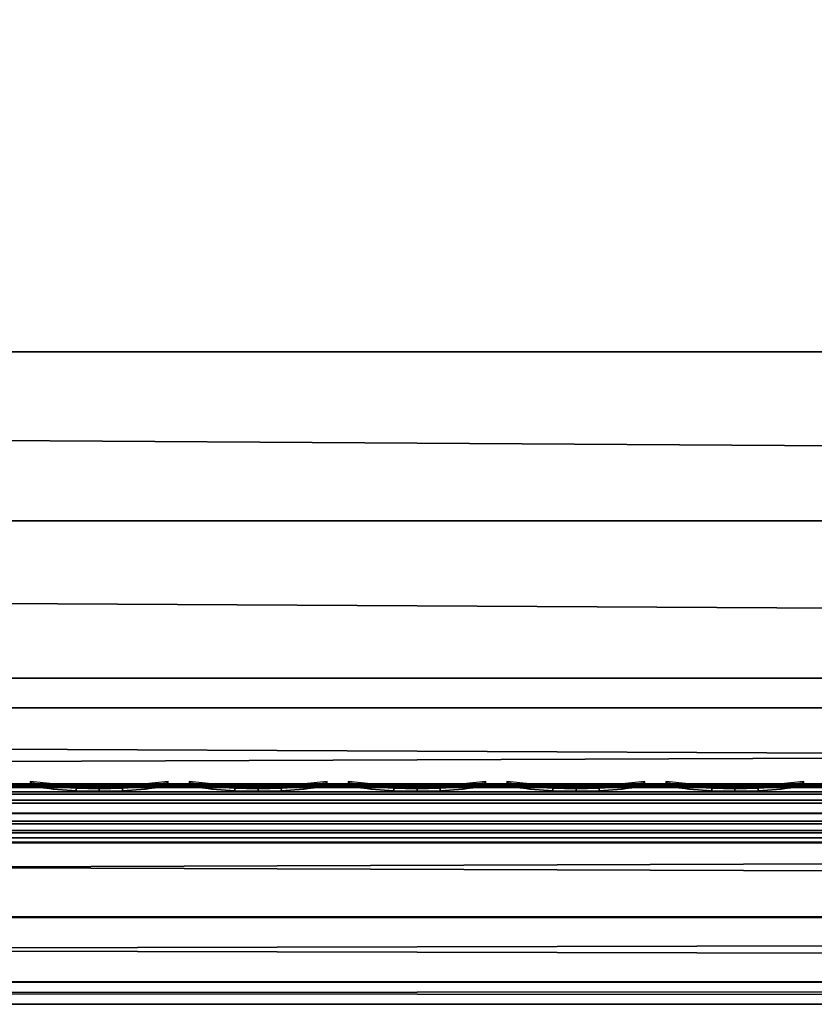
# Model space of a CAD drawing. Header units: inches. Extents: x 0 to 46, y -28.1 to 0.1.
# Tile 56 of 122: x 24.2 to 25.5, y -28 to -26.4. Entities that reach past the tile are written whole.
import ezdxf

# ---------------------------------------------------------------- set-up
doc = ezdxf.new("R2010")
doc.units = ezdxf.units.IN
doc.header["$LTSCALE"] = 0.03937
doc.header["$MEASUREMENT"] = 0
for name, color, linetype in [('A-FURN-3-ST', 151, 'Continuous'), ('A-FURN-3-ST-SEAM', 250, 'Continuous'), ('A-FURN-3-STITCH', 15, 'Continuous')]:
    doc.layers.add(name, color=color, linetype=linetype)

msp = doc.modelspace()

# ---------------------------------------------------------------- meshes
at = {"layer": 'A-FURN-3-ST'}
mesh = msp.add_polyface(dxfattribs=at)
corners = [(0.25, -1.1, 18), (45.75, -1.1, 18), (0.25, -0.8154, 17.9626), (45.75, -0.8154, 17.9626), (0.25, -0.5502, 17.8528), (45.75, -0.5502, 17.8528), (0.25, -0.3225, 17.6781), (45.75, -0.3225, 17.6781), (0.25, -0.1477, 17.4505), (45.75, -0.1477, 17.4505), (0.25, -0.0377, 17.1854), (45.75, -0.0377, 17.1854), (0.25, 0, 16.9008), (45.75, 0.0088, 5.5004), (0.25, 0.0088, 5.5004), (0.25, -0.0292, 5.3089), (45.75, -0.0292, 5.3089), (0.25, -0.1375, 5.1466), (45.75, -0.1375, 5.1466), (0.25, -0.2998, 5.0381), (45.75, -0.2998, 5.0381), (0.25, -0.4912, 5), (0.25, -27.51, 5), (0.125, -0.4912, 5.0335), (0.125, -27.51, 5.0335), (0.0335, -0.4912, 5.125), (0.0335, -0.1447, 5.3567), (0.125, -0.0247, 5.5004), (0.125, -0.0601, 5.3217), (0.125, -0.1612, 5.1703), (0.125, -0.3126, 5.069), (0.0335, -0.125, 16.9008), (0.125, -0.0335, 16.9008), (0.125, -0.07, 17.1767), (0.0335, -0.8478, 17.8418), (0.125, -1.1, 17.9665), (0.125, -0.8241, 17.9302), (0.0335, -0.4108, 17.5897), (0.125, -0.3462, 17.6544), (0.125, -0.1767, 17.4337), (0.0335, -0.2559, 17.3879), (0.0335, -0.1584, 17.153), (0.125, -0.567, 17.8238), (0.125, -26.91, 17.9665), (0.25, -26.91, 18)]
mesh.append_faces([[corners[k] for k in face] for face in [(0, 1, 2), (2, 3, 4), (4, 5, 6), (6, 7, 8), (8, 9, 10), (10, 11, 12), (12, 13, 14), (14, 13, 15), (15, 16, 17), (17, 18, 19), (19, 20, 21), (21, 22, 23), (23, 24, 25), (26, 27, 28), (28, 27, 14), (28, 14, 15), (28, 15, 29), (29, 15, 17), (29, 17, 30), (30, 17, 19), (30, 19, 23), (23, 19, 21), (23, 25, 30), (27, 31, 32), (27, 32, 14), (14, 32, 12), (31, 33, 32), (32, 33, 10), (32, 10, 12), (34, 35, 36), (37, 38, 39, 40), (40, 39, 33, 41), (35, 0, 36), (36, 0, 2), (36, 2, 42), (42, 2, 4), (42, 4, 38), (38, 4, 6), (38, 6, 39), (39, 6, 8), (39, 8, 33), (33, 8, 10), (35, 43, 0), (44, 1, 0)]])
mesh = msp.add_polyface(dxfattribs=at)
corners = [(45.875, -0.4912, 5.0335), (45.875, -27.51, 5.0335), (45.75, -0.4912, 5), (45.75, 0.0088, 5.5004), (45.875, -0.0247, 5.5004), (45.75, -0.0292, 5.3089), (45.875, -0.0601, 5.3217), (45.75, -0.1375, 5.1466), (45.875, -0.1612, 5.1703), (45.75, -0.2998, 5.0381), (45.875, -0.3126, 5.069), (45.9665, -0.3477, 5.1536), (45.9665, -0.1162, 5.5003), (45.9665, -0.1447, 5.3567), (45.9665, -0.226, 5.2349), (45.75, 0, 16.9008), (45.875, -0.0335, 16.9008), (45.75, -1.1, 18), (45.875, -1.1, 17.9665), (45.75, -0.8154, 17.9626), (45.875, -0.8241, 17.9302), (45.75, -0.5502, 17.8528), (45.875, -0.567, 17.8238), (45.75, -0.3225, 17.6781), (45.875, -0.3462, 17.6544), (45.75, -0.1477, 17.4505), (45.875, -0.1767, 17.4337), (45.75, -0.0377, 17.1854), (45.875, -0.07, 17.1767), (45.9665, -0.1584, 17.153), (45.9665, -1.1, 17.875), (45.75, -26.91, 18), (45.875, -26.91, 17.9665), (0.25, -0.8154, 17.9626), (0.25, -0.5502, 17.8528), (0.25, -0.3225, 17.6781), (0.25, -0.1477, 17.4505), (0.25, -0.0377, 17.1854), (0.25, 0, 16.9008), (0.25, -0.0292, 5.3089), (0.25, -0.1375, 5.1466), (0.25, -0.2998, 5.0381), (0.25, -0.4912, 5), (45.75, -27.51, 5)]
mesh.append_faces([[corners[k] for k in face] for face in [(0, 1, 2), (3, 4, 5), (5, 4, 6), (5, 6, 7), (7, 6, 8), (7, 8, 9), (9, 8, 10), (9, 10, 2), (2, 10, 0), (0, 10, 11), (12, 6, 4), (8, 6, 13, 14), (3, 15, 4), (4, 15, 16), (4, 16, 12), (17, 18, 19), (19, 18, 20), (19, 20, 21), (21, 20, 22), (21, 22, 23), (23, 22, 24), (23, 24, 25), (25, 24, 26), (25, 26, 27), (27, 26, 28), (27, 28, 15), (15, 28, 16), (16, 28, 29), (18, 30, 20), (17, 31, 18), (18, 32, 30), (33, 17, 19), (34, 19, 21), (35, 21, 23), (36, 23, 25), (37, 25, 27), (38, 27, 15), (15, 3, 38), (39, 3, 5), (40, 5, 7), (41, 7, 9), (42, 9, 2), (2, 43, 42)]])
mesh = msp.add_polyface(dxfattribs=at)
corners = [(0.25, -0.4912, 5), (45.75, -27.51, 5), (0.25, -27.51, 5), (0.125, -0.4912, 5.0335), (0.125, -27.51, 5.0335), (0.25, -28.01, 5.5), (0.125, -27.9765, 5.5), (0.25, -27.9719, 5.3087), (0.125, -27.941, 5.3215), (0.25, -27.8636, 5.1464), (0.125, -27.8399, 5.1701), (0.25, -27.7013, 5.0381), (0.125, -27.6885, 5.069), (0.0335, -27.6535, 5.1535), (0.0335, -27.885, 5.5), (0.25, -28.01, 16.9), (0.125, -27.9765, 16.9), (0.25, -26.91, 18), (0.125, -26.91, 17.9665), (0.25, -27.1947, 17.9625), (0.125, -27.186, 17.9302), (0.25, -27.46, 17.8526), (0.125, -27.4433, 17.8236), (0.25, -27.6878, 17.6778), (0.125, -27.6641, 17.6541), (0.25, -27.8626, 17.45), (0.125, -27.8336, 17.4333), (0.25, -27.9725, 17.1847), (0.125, -27.9402, 17.176), (0.0335, -27.8518, 17.1523), (0.0335, -26.91, 17.875), (0.0335, -27.5994, 17.5894), (0.0335, -27.7544, 17.3875), (0.125, -1.1, 17.9665), (0.25, -1.1, 18), (45.75, -28.01, 16.9), (45.75, -27.9725, 17.1847), (45.75, -27.8626, 17.45), (45.75, -27.6878, 17.6778), (45.75, -27.46, 17.8526), (45.75, -27.1947, 17.9625), (45.75, -27.7013, 5.0381), (45.75, -27.8636, 5.1464), (45.75, -27.9719, 5.3087)]
mesh.append_faces([[corners[k] for k in face] for face in [(0, 1, 2), (3, 2, 4), (5, 6, 7), (7, 6, 8), (7, 8, 9), (9, 8, 10), (9, 10, 11), (11, 10, 12), (11, 12, 2), (2, 12, 4), (4, 12, 13), (14, 8, 6), (5, 15, 6), (6, 15, 16), (6, 16, 14), (17, 18, 19), (19, 18, 20), (19, 20, 21), (21, 20, 22), (21, 22, 23), (23, 22, 24), (23, 24, 25), (25, 24, 26), (25, 26, 27), (27, 26, 28), (27, 28, 15), (15, 28, 16), (16, 28, 29), (18, 30, 20), (24, 31, 32, 26), (26, 32, 29, 28), (33, 30, 18), (34, 18, 17), (15, 35, 27), (27, 36, 25), (25, 37, 23), (23, 38, 21), (21, 39, 19), (19, 40, 17), (5, 35, 15), (2, 1, 11), (11, 41, 9), (9, 42, 7), (7, 43, 5)]])
mesh = msp.add_polyface(dxfattribs=at)
corners = [(45.875, -0.4912, 5.0335), (45.9665, -27.51, 5.125), (45.875, -27.51, 5.0335), (45.75, -0.4912, 5), (45.75, -27.51, 5), (45.9665, -27.8565, 5.3565), (45.875, -27.9765, 5.5), (45.875, -27.941, 5.3215), (45.75, -28.01, 5.5), (45.75, -27.9719, 5.3087), (45.875, -27.8399, 5.1701), (45.75, -27.8636, 5.1464), (45.875, -27.6885, 5.069), (45.75, -27.7013, 5.0381), (45.9665, -27.6535, 5.1535), (45.9665, -27.7752, 5.2348), (45.9665, -27.885, 16.9), (45.875, -27.9765, 16.9), (45.75, -28.01, 16.9), (45.875, -27.9402, 17.176), (45.75, -27.9725, 17.1847), (45.9665, -27.1624, 17.8418), (45.875, -26.91, 17.9665), (45.875, -27.186, 17.9302), (45.75, -26.91, 18), (45.75, -27.1947, 17.9625), (45.875, -27.4433, 17.8236), (45.75, -27.46, 17.8526), (45.875, -27.6641, 17.6541), (45.75, -27.6878, 17.6778), (45.875, -27.8336, 17.4333), (45.75, -27.8626, 17.45), (45.875, -1.1, 17.9665), (0.25, -27.9725, 17.1847), (0.25, -27.8626, 17.45), (0.25, -27.6878, 17.6778), (0.25, -27.46, 17.8526), (0.25, -27.1947, 17.9625), (0.25, -26.91, 18), (0.25, -28.01, 5.5), (0.25, -27.7013, 5.0381), (0.25, -27.8636, 5.1464), (0.25, -27.9719, 5.3087), (45.75, -1.1, 18)]
mesh.append_faces([[corners[k] for k in face] for face in [(0, 1, 2), (3, 2, 4), (5, 6, 7), (7, 6, 8), (7, 8, 9), (7, 9, 10), (10, 9, 11), (10, 11, 12), (12, 11, 13), (12, 13, 2), (2, 13, 4), (2, 1, 12), (12, 14, 15, 10), (6, 16, 17), (6, 17, 8), (8, 17, 18), (16, 19, 17), (17, 19, 20), (17, 20, 18), (21, 22, 23), (22, 24, 23), (23, 24, 25), (23, 25, 26), (26, 25, 27), (26, 27, 28), (28, 27, 29), (28, 29, 30), (30, 29, 31), (30, 31, 19), (19, 31, 20), (32, 24, 22), (33, 18, 20), (34, 20, 31), (35, 31, 29), (36, 29, 27), (37, 27, 25), (38, 25, 24), (8, 18, 39), (40, 4, 13), (41, 13, 11), (42, 11, 9), (39, 9, 8), (24, 43, 38)]])
at = {"layer": 'A-FURN-3-ST-SEAM'}
mesh = msp.add_polyface(dxfattribs=at)
corners = [(34.5, -27.6385, 17.6706), (36.375, -27.6444, 17.6539), (34.5, -27.6444, 17.6539), (9.625, -27.6385, 17.6706), (9.625, -27.6444, 17.6539), (7.75, -27.6385, 17.6706), (9.625, -27.671, 17.631), (9.625, -27.6558, 17.6402), (34.5, -27.6558, 17.6402), (34.5, -27.671, 17.631), (36.375, -27.6558, 17.6402), (36.375, -27.671, 17.631), (36.375, -27.6884, 17.6276), (34.5, -27.6884, 17.6276), (9.625, -27.6884, 17.6276), (9.625, -27.7207, 17.6406), (9.625, -27.7057, 17.6311), (34.5, -27.7057, 17.6311), (34.5, -27.7207, 17.6406), (36.375, -27.7057, 17.6311), (36.375, -27.7207, 17.6406), (36.375, -27.7376, 17.6713), (34.5, -27.7376, 17.6713), (9.625, -27.7376, 17.6713), (9.625, -27.7295, 17.7053), (9.625, -27.7367, 17.689), (34.5, -27.7367, 17.689), (34.5, -27.7295, 17.7053), (7.75, -27.642, 17.6969), (9.625, -27.642, 17.6969), (34.5, -27.642, 17.6969), (36.375, -27.6385, 17.6706), (36.375, -27.7367, 17.689), (7.75, -27.7057, 17.6311), (7.75, -27.6884, 17.6276), (7.75, -27.6558, 17.6402), (7.75, -27.6444, 17.6539), (34.5, -27.6517, 17.7118), (9.625, -27.6517, 17.7118), (7.75, -27.6517, 17.7118), (34.5, -27.6661, 17.7221), (9.625, -27.6661, 17.7221), (7.75, -27.6661, 17.7221), (34.5, -27.701, 17.7257), (9.625, -27.701, 17.7257), (7.75, -27.701, 17.7257), (34.5, -27.7171, 17.7182), (9.625, -27.7171, 17.7182), (7.75, -27.7171, 17.7182), (7.75, -27.7295, 17.7053)]
mesh.append_faces([[corners[k] for k in face] for face in [(0, 1, 2), (0, 2, 3), (3, 2, 4), (3, 4, 5), (3, 28, 29), (3, 29, 0), (0, 29, 30), (0, 30, 31)]])
mesh.append_faces([[corners[k] for k in face] for face in [(6, 7, 8, 9), (9, 8, 10, 11), (11, 12, 13, 9), (9, 13, 14, 6), (15, 16, 17, 18), (18, 17, 19, 20), (20, 21, 22, 18), (18, 22, 23, 15), (24, 25, 26, 27), (21, 32, 26, 22), (22, 26, 25, 23), (12, 19, 17, 13), (13, 17, 16, 14), (14, 16, 33, 34), (2, 8, 7, 4), (4, 7, 35, 36), (37, 30, 29, 38), (38, 29, 28, 39), (40, 37, 38, 41), (41, 38, 39, 42), (43, 40, 41, 44), (44, 41, 42, 45), (46, 43, 44, 47), (47, 44, 45, 48), (27, 46, 47, 24), (24, 47, 48, 49)]], dxfattribs={"vtx0": -1, "vtx2": -1})
at = {"layer": 'A-FURN-3-STITCH'}
mesh = msp.add_polymesh((7, 4), dxfattribs=at)
for k, corner in enumerate([(24.4446, -27.6428, 17.7154), (24.4446, -27.6406, 17.7168), (24.4447, -27.6363, 17.7197), (24.4447, -27.6341, 17.7212), (24.4063, -27.647, 17.722), (24.4064, -27.6474, 17.7272), (24.4064, -27.6431, 17.7302), (24.4064, -27.6384, 17.7279), (24.3675, -27.6496, 17.7262), (24.3676, -27.65, 17.7314), (24.3676, -27.6457, 17.7343), (24.3676, -27.641, 17.7321), (24.3285, -27.6505, 17.7279), (24.3285, -27.6508, 17.733), (24.3285, -27.6465, 17.736), (24.3285, -27.6418, 17.7337), (24.2894, -27.6496, 17.727), (24.2894, -27.65, 17.7321), (24.2895, -27.6457, 17.7351), (24.2894, -27.641, 17.7328), (24.2505, -27.647, 17.7235), (24.2506, -27.6474, 17.7287), (24.2506, -27.6431, 17.7316), (24.2506, -27.6384, 17.7294), (24.2121, -27.6428, 17.7176), (24.2121, -27.6406, 17.7191), (24.2122, -27.6363, 17.722), (24.2122, -27.6341, 17.7234)]):
    mesh.set_mesh_vertex(divmod(k, 4), corner)
mesh = msp.add_polymesh((7, 4), dxfattribs=at)
for k, corner in enumerate([(24.7125, -27.6428, 17.7154), (24.7125, -27.6406, 17.7168), (24.7125, -27.6363, 17.7197), (24.7125, -27.6341, 17.7212), (24.6742, -27.647, 17.722), (24.6742, -27.6474, 17.7272), (24.6743, -27.6431, 17.7302), (24.6742, -27.6384, 17.7279), (24.6354, -27.6496, 17.7262), (24.6354, -27.65, 17.7314), (24.6355, -27.6457, 17.7343), (24.6354, -27.641, 17.7321), (24.5963, -27.6505, 17.7279), (24.5964, -27.6508, 17.733), (24.5964, -27.6465, 17.736), (24.5964, -27.6418, 17.7337), (24.5572, -27.6496, 17.727), (24.5573, -27.65, 17.7321), (24.5573, -27.6457, 17.7351), (24.5573, -27.641, 17.7328), (24.5184, -27.647, 17.7235), (24.5184, -27.6474, 17.7287), (24.5185, -27.6431, 17.7316), (24.5184, -27.6384, 17.7294), (24.48, -27.6428, 17.7176), (24.48, -27.6406, 17.7191), (24.48, -27.6363, 17.722), (24.48, -27.6341, 17.7234)]):
    mesh.set_mesh_vertex(divmod(k, 4), corner)
mesh = msp.add_polymesh((7, 4), dxfattribs=at)
for k, corner in enumerate([(24.9803, -27.6428, 17.7154), (24.9803, -27.6406, 17.7168), (24.9804, -27.6363, 17.7197), (24.9804, -27.6341, 17.7212), (24.942, -27.647, 17.722), (24.9421, -27.6474, 17.7272), (24.9421, -27.6431, 17.7302), (24.9421, -27.6384, 17.7279), (24.9032, -27.6496, 17.7262), (24.9033, -27.65, 17.7314), (24.9033, -27.6457, 17.7343), (24.9033, -27.641, 17.7321), (24.8642, -27.6505, 17.7279), (24.8642, -27.6508, 17.733), (24.8643, -27.6465, 17.736), (24.8642, -27.6418, 17.7337), (24.8251, -27.6496, 17.727), (24.8252, -27.65, 17.7321), (24.8252, -27.6457, 17.7351), (24.8252, -27.641, 17.7328), (24.7862, -27.647, 17.7235), (24.7863, -27.6474, 17.7287), (24.7863, -27.6431, 17.7316), (24.7863, -27.6384, 17.7294), (24.7478, -27.6428, 17.7176), (24.7478, -27.6406, 17.7191), (24.7479, -27.6363, 17.722), (24.7479, -27.6341, 17.7234)]):
    mesh.set_mesh_vertex(divmod(k, 4), corner)
mesh = msp.add_polymesh((7, 4), dxfattribs=at)
for k, corner in enumerate([(25.2482, -27.6428, 17.7154), (25.2482, -27.6406, 17.7168), (25.2482, -27.6363, 17.7197), (25.2482, -27.6341, 17.7212), (25.2099, -27.647, 17.722), (25.2099, -27.6474, 17.7272), (25.21, -27.6431, 17.7302), (25.2099, -27.6384, 17.7279), (25.1711, -27.6496, 17.7262), (25.1712, -27.65, 17.7314), (25.1712, -27.6457, 17.7343), (25.1712, -27.641, 17.7321), (25.132, -27.6505, 17.7279), (25.1321, -27.6508, 17.733), (25.1321, -27.6465, 17.736), (25.1321, -27.6418, 17.7337), (25.093, -27.6496, 17.727), (25.093, -27.65, 17.7321), (25.093, -27.6457, 17.7351), (25.093, -27.641, 17.7328), (25.0541, -27.647, 17.7235), (25.0541, -27.6474, 17.7287), (25.0542, -27.6431, 17.7316), (25.0542, -27.6384, 17.7294), (25.0157, -27.6428, 17.7176), (25.0157, -27.6406, 17.7191), (25.0157, -27.6363, 17.722), (25.0157, -27.6341, 17.7234)]):
    mesh.set_mesh_vertex(divmod(k, 4), corner)
mesh = msp.add_polymesh((7, 4), dxfattribs=at)
for k, corner in enumerate([(25.516, -27.6428, 17.7154), (25.5161, -27.6406, 17.7168), (25.5161, -27.6363, 17.7197), (25.5161, -27.6341, 17.7212), (25.4778, -27.647, 17.722), (25.4778, -27.6474, 17.7272), (25.4778, -27.6431, 17.7302), (25.4778, -27.6384, 17.7279), (25.439, -27.6496, 17.7262), (25.439, -27.65, 17.7314), (25.439, -27.6457, 17.7343), (25.439, -27.641, 17.7321), (25.3999, -27.6505, 17.7279), (25.3999, -27.6508, 17.733), (25.4, -27.6465, 17.736), (25.4, -27.6418, 17.7337), (25.3608, -27.6496, 17.727), (25.3609, -27.65, 17.7321), (25.3609, -27.6457, 17.7351), (25.3609, -27.641, 17.7328), (25.322, -27.647, 17.7235), (25.322, -27.6474, 17.7287), (25.322, -27.6431, 17.7316), (25.322, -27.6384, 17.7294), (25.2835, -27.6428, 17.7176), (25.2836, -27.6406, 17.7191), (25.2836, -27.6363, 17.722), (25.2836, -27.6341, 17.7234)]):
    mesh.set_mesh_vertex(divmod(k, 4), corner)

doc.saveas('drawing.dxf')
